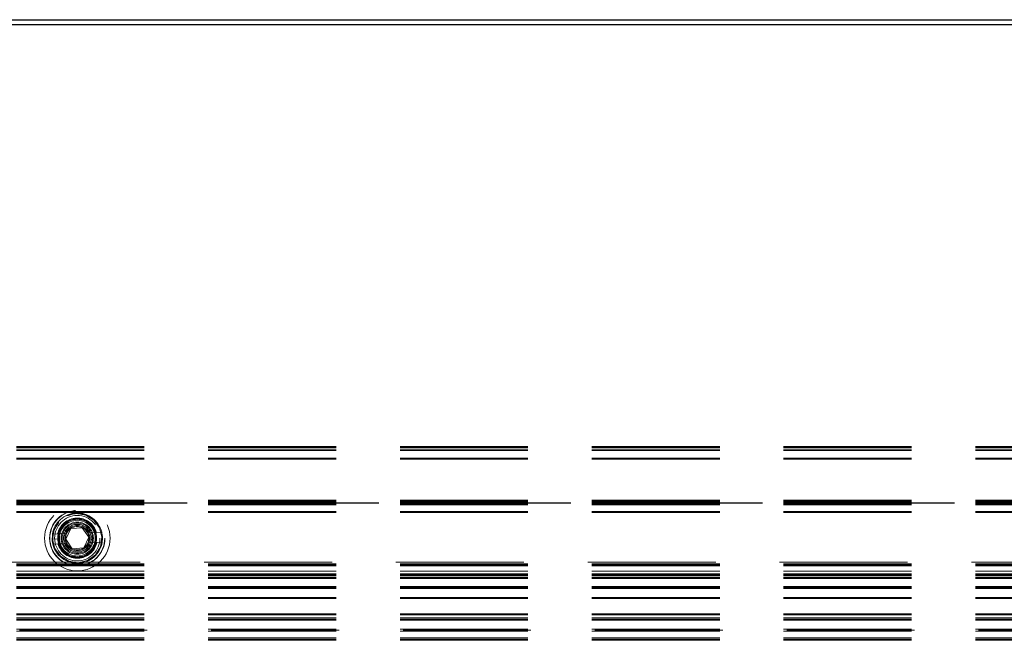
# Model space of a CAD drawing. Header units: millimetres. Extents: x 8 to 290, y 2 to 202.
# Tile 14 of 189: x 39.62 to 49.4, y 110.38 to 116.55. Entities that reach past the tile are written whole.
import ezdxf

# ---------------------------------------------------------------- set-up
doc = ezdxf.new("R2010")
doc.units = ezdxf.units.MM
doc.linetypes.add('HIDDEN', pattern=[1.905, 1.27, -0.635])

msp = doc.modelspace()

# ---------------------------------------------------------------- linework, layer by layer
at = {"color": 7, "linetype": 'Continuous', "lineweight": 25}
for p, q in [((29.90922, 116.54645), (104.47422, 116.54645)), ((104.45922, 116.49645), (29.92422, 116.49645))]:
    msp.add_line(p, q, dxfattribs=at)
at = {"color": 7, "linetype": 'HIDDEN', "lineweight": 18}
for p, q in [((101.81672, 112.30395), (32.39172, 112.30395)), ((101.81672, 112.29395), (32.39172, 112.29395)), ((101.81672, 112.27895), (32.39172, 112.27895)), ((101.81672, 112.26645), (32.39172, 112.26645)), ((101.81672, 112.18895), (32.39172, 112.18895)), ((101.81672, 112.17895), (32.39172, 112.17895)), ((101.81672, 111.77308), (32.39172, 111.77308)), ((101.81672, 111.76601), (32.39172, 111.76601)), ((101.81672, 111.76395), (32.39172, 111.76395)), ((101.81672, 111.76102), (32.39172, 111.76102)), ((101.81672, 111.75395), (32.39172, 111.75395)), ((101.81672, 111.74922), (32.39172, 111.74922)), ((101.81672, 111.74795), (32.39172, 111.74795)), ((101.81672, 111.74795), (32.39172, 111.74795)), ((101.81672, 111.74795), (32.39172, 111.74795)), ((101.81672, 111.74795), (32.39172, 111.74795)), ((101.81672, 111.74795), (32.39172, 111.74795)), ((101.81672, 111.74795), (32.39172, 111.74795)), ((101.81672, 111.74795), (32.39172, 111.74795)), ((101.81672, 111.74795), (32.39172, 111.74795)), ((101.81672, 111.74795), (32.39172, 111.74795)), ((101.81672, 111.74795), (32.39172, 111.74795)), ((101.81672, 111.74795), (32.39172, 111.74795)), ((101.81672, 111.74795), (32.39172, 111.74795)), ((101.81672, 111.74795), (32.39172, 111.74795)), ((101.81672, 111.74795), (32.39172, 111.74795)), ((101.81672, 111.74795), (32.39172, 111.74795)), ((101.81672, 111.74795), (32.39172, 111.74795)), ((101.81672, 111.74795), (32.39172, 111.74795)), ((101.81672, 111.74795), (32.39172, 111.74795)), ((101.81672, 111.74795), (32.39172, 111.74795)), ((101.81672, 111.74795), (32.39172, 111.74795)), ((101.81672, 111.74795), (32.39172, 111.74795)), ((101.81672, 111.74795), (32.39172, 111.74795)), ((101.81672, 111.74795), (32.39172, 111.74795)), ((101.81672, 111.74795), (32.39172, 111.74795)), ((101.81672, 111.74795), (32.39172, 111.74795)), ((101.81672, 111.74795), (32.39172, 111.74795)), ((101.81672, 111.74795), (32.39172, 111.74795)), ((101.81672, 111.74795), (32.39172, 111.74795)), ((101.81672, 111.74795), (32.39172, 111.74795)), ((101.81672, 111.74795), (32.39172, 111.74795)), ((101.81672, 111.74795), (32.39172, 111.74795)), ((101.81672, 111.74795), (32.39172, 111.74795)), ((101.81672, 111.74795), (32.39172, 111.74795)), ((101.81672, 111.74795), (32.39172, 111.74795)), ((101.81672, 111.74795), (32.39172, 111.74795)), ((101.81672, 111.74795), (32.39172, 111.74795)), ((101.81672, 111.74795), (32.39172, 111.74795)), ((101.81672, 111.74795), (32.39172, 111.74795)), ((101.81672, 111.74795), (32.39172, 111.74795)), ((101.81672, 111.74795), (32.39172, 111.74795)), ((101.81672, 111.74795), (32.39172, 111.74795)), ((101.81672, 111.74795), (32.39172, 111.74795)), ((101.81672, 111.74795), (32.39172, 111.74795)), ((101.81672, 111.74795), (32.39172, 111.74795)), ((101.81672, 111.74795), (32.39172, 111.74795)), ((101.81672, 111.74795), (32.39172, 111.74795)), ((101.81672, 111.74795), (32.39172, 111.74795)), ((101.81672, 111.74795), (32.39172, 111.74795)), ((101.81672, 111.74795), (32.39172, 111.74795)), ((101.81672, 111.74795), (32.39172, 111.74795)), ((101.81672, 111.74794), (32.39172, 111.74794)), ((101.81672, 111.74794), (32.39172, 111.74794)), ((101.81672, 111.74794), (32.39172, 111.74794)), ((101.81672, 111.74703), (32.39172, 111.74703)), ((101.81672, 111.74688), (32.39172, 111.74688)), ((101.81672, 111.74449), (32.39172, 111.74449)), ((32.39172, 111.74397), (101.81672, 111.74397)), ((32.39172, 111.74396), (101.81672, 111.74396)), ((32.39172, 111.74396), (101.81672, 111.74396)), ((32.39172, 111.74396), (101.81672, 111.74396)), ((32.39172, 111.74396), (101.81672, 111.74396)), ((32.39172, 111.74395), (101.81672, 111.74395)), ((32.39172, 111.74395), (101.81672, 111.74395)), ((32.39172, 111.74394), (101.81672, 111.74394)), ((32.39172, 111.74394), (101.81672, 111.74394)), ((32.39172, 111.74394), (101.81672, 111.74394)), ((32.39172, 111.74394), (101.81672, 111.74394)), ((32.39172, 111.74394), (101.81672, 111.74394)), ((32.39172, 111.74393), (101.81672, 111.74393)), ((32.39172, 111.74304), (101.81672, 111.74304)), ((32.39172, 111.74281), (101.81672, 111.74281)), ((101.81672, 111.74189), (32.39172, 111.74189)), ((101.81672, 111.73481), (32.39172, 111.73481)), ((101.81672, 111.72422), (32.39172, 111.72422)), ((101.81672, 111.65895), (32.39172, 111.65895)), ((101.81672, 111.64895), (32.39172, 111.64895)), ((40.07661, 111.38482), (40.12626, 111.48907)), ((40.12626, 111.48907), (40.24136, 111.4982)), ((40.24136, 111.4982), (40.30683, 111.40308)), ((39.94495, 111.43401), (40.00914, 111.43661)), ((40.00812, 111.38653), (39.94697, 111.38406)), ((40.00437, 111.38638), (39.94701, 111.38406)), ((39.94701, 111.38406), (39.94701, 111.38406)), ((39.99621, 111.43609), (40.00728, 111.43653)), ((40.00812, 111.38653), (40.01702, 111.33685)), ((40.00812, 111.38653), (40.01702, 111.33685)), ((40.00914, 111.43661), (40.07523, 111.43928)), ((40.14207, 111.2897), (40.07661, 111.38482)), ((40.30683, 111.40308), (40.25718, 111.29883)), ((40.30417, 111.44854), (40.37026, 111.45121)), ((40.37026, 111.45121), (40.43445, 111.4538)), ((40.37212, 111.45128), (40.38319, 111.45173)), ((40.37744, 111.41061), (40.37626, 111.38413)), ((40.01317, 111.33669), (39.94899, 111.3341)), ((40.01132, 111.33662), (40.00025, 111.33617)), ((40.07927, 111.33936), (40.01317, 111.33669)), ((40.25718, 111.29883), (40.14207, 111.2897)), ((40.3743, 111.35129), (40.30821, 111.34862)), ((40.43849, 111.35388), (40.3743, 111.35129)), ((40.38723, 111.35181), (40.37616, 111.35136)), ((40.17157, 111.15395), (32.39172, 111.15395)), ((101.81672, 111.13895), (32.39172, 111.13895)), ((101.81672, 111.12895), (32.39172, 111.12895)), ((101.81672, 111.11895), (32.39172, 111.11895)), ((54.15165, 111.15395), (40.2212, 111.15395)), ((40.23108, 111.15633), (40.27685, 111.16739)), ((40.23146, 111.15643), (40.27678, 111.16737)), ((101.81672, 111.06645), (32.39172, 111.06645)), ((101.81672, 111.03895), (32.39172, 111.03895)), ((101.81672, 111.02895), (32.39172, 111.02895)), ((101.81672, 111.01895), (32.39172, 111.01895)), ((101.81672, 111.00395), (32.39172, 111.00395)), ((101.81672, 110.99395), (32.39172, 110.99395)), ((101.81672, 110.91395), (32.39172, 110.91395)), ((101.81672, 110.90496), (32.39172, 110.90496)), ((101.81672, 110.90395), (32.39172, 110.90395)), ((101.81672, 110.89542), (32.39172, 110.89542)), ((101.81672, 110.89395), (32.39172, 110.89395)), ((101.81672, 110.80395), (32.39172, 110.80395)), ((101.81672, 110.79395), (32.39172, 110.79395)), ((101.81672, 110.64248), (32.39172, 110.64248)), ((101.81672, 110.63293), (32.39172, 110.63293)), ((101.81672, 110.60395), (32.39172, 110.60395)), ((101.81672, 110.58895), (32.39172, 110.58895)), ((101.81672, 110.57895), (32.39172, 110.57895)), ((101.81672, 110.48895), (32.39172, 110.48895)), ((101.81672, 110.46895), (32.39172, 110.46895)), ((101.81672, 110.40395), (32.39172, 110.40395)), ((90.41672, 110.47895), (35.34172, 110.47895)), ((101.81672, 110.38895), (32.39172, 110.38895)), ((101.81672, 110.37895), (32.39172, 110.37895))]:
    msp.add_line(p, q, dxfattribs=at)
at = {"color": 7, "linetype": 'HIDDEN', "lineweight": 18, "flags": 128}
for points in [[(40.00708, 111.55248), (39.96185, 111.47847), (39.94699, 111.38407), (39.96941, 111.29118), (40.02566, 111.21391), (40.10719, 111.16409), (40.2016, 111.14922), (40.29449, 111.17164), (40.37175, 111.22789), (40.42158, 111.30943), (40.43644, 111.40383), (40.41402, 111.49672), (40.35778, 111.57398), (40.27624, 111.62381), (40.18184, 111.63867), (40.08895, 111.61626), (40.0117, 111.56), (39.96164, 111.47846), (39.94701, 111.38406), (39.94701, 111.38406)], [(40.00693, 111.55224), (39.96185, 111.47847), (39.94699, 111.38407), (39.96941, 111.29118), (40.02566, 111.21391), (40.10719, 111.16408), (40.2016, 111.14922), (40.29449, 111.17164), (40.37175, 111.22789), (40.42158, 111.30943), (40.43644, 111.40383), (40.41402, 111.49672), (40.35778, 111.57399), (40.27624, 111.62381), (40.18184, 111.63867), (40.08895, 111.61626), (40.0117, 111.56), (39.96164, 111.47846), (39.94701, 111.38406), (39.94701, 111.38406)], [(39.94495, 111.43401), (39.94301, 111.36851), (39.94899, 111.3341)]]:
    msp.add_lwpolyline(points, dxfattribs=at)
at = {"color": 7, "linetype": 'HIDDEN', "lineweight": 18}
for radius in [0.325, 0.275, 0.27249, 0.225, 0.1925, 0.1875, 0.1775, 0.16, 0.15, 0.1375, 0.125, 0.11536]:
    msp.add_circle((40.19172, 111.39395), radius, dxfattribs=at)
for radius, start, end in [(0.25, 13.851881, 170.777963), (0.2, 16.792434, 167.83741), (0.25, 350.777963, 13.851881), (0.25, 193.851881, 350.777963), (0.2, 196.792434, 347.83741)]:
    msp.add_arc((40.19172, 111.39395), radius, start, end, dxfattribs=at)
for points, knots in [([(40.25374, 111.62735), (40.23017, 111.63244), (40.17565, 111.64421), (40.1143, 111.63481), (40.08824, 111.61574), (40.08789, 111.61548)], [0, 0, 0, 0, 0.4290732, 0.9922941, 1, 1, 1, 1]), ([(40.26496, 111.62559), (40.23714, 111.63268), (40.18135, 111.6469), (40.12689, 111.6282), (40.09959, 111.61882)], [0, 0, 0, 0, 0.49864628, 1, 1, 1, 1]), ([(39.94697, 111.38406), (39.95229, 111.35283), (39.96294, 111.29031), (39.99981, 111.22929), (40.02878, 111.21196), (40.03035, 111.21102)], [0, 0, 0, 0, 0.4855163, 0.972006, 1, 1, 1, 1]), ([(39.94697, 111.38406), (39.95154, 111.35178), (39.96071, 111.28718), (40.00399, 111.23834), (40.02566, 111.21389)], [0, 0, 0, 0, 0.49950023, 1, 1, 1, 1]), ([(40.01725, 111.32573), (40.01707, 111.32603), (40.01504, 111.32937), (40.01407, 111.3332), (40.01317, 111.33669)], [0, 0, 0, 0, 0.08827076, 1, 1, 1, 1])]:
    msp.add_open_spline(points, degree=3, knots=knots, dxfattribs=at)

doc.saveas('drawing.dxf')
